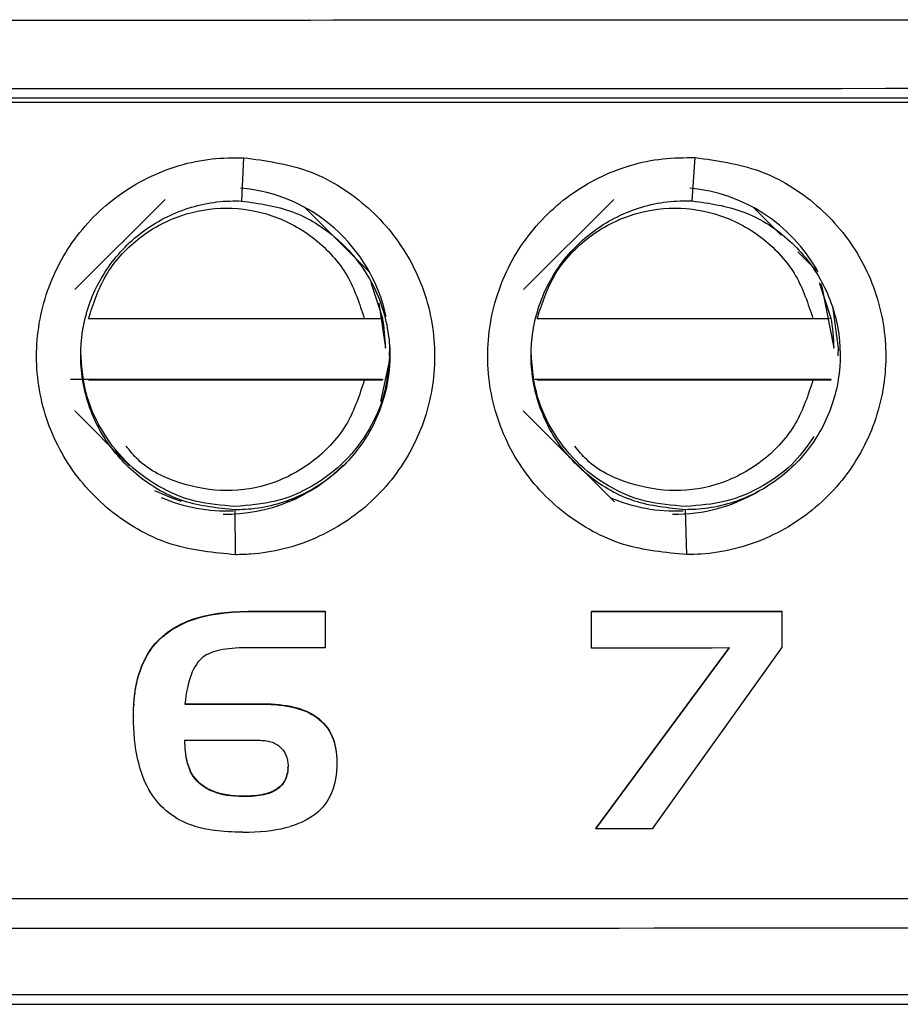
# Model space of a CAD drawing. Header units: millimetres. Extents: x -0.57 to 0.95, y -0.4 to 0.71.
# Tile 95 of 256: x 0.16382 to 0.17379, y 0.13165 to 0.1428. Entities that reach past the tile are written whole.
import ezdxf

# ---------------------------------------------------------------- set-up
doc = ezdxf.new("R2010")
doc.units = ezdxf.units.MM
doc.layers.add('FORMAT', color=7, linetype='Continuous')

msp = doc.modelspace()

# ---------------------------------------------------------------- linework, layer by layer
at = {"layer": 'FORMAT', "color": 7, "linetype": 'Continuous', "lineweight": 25}
for p, q in [((0.176822, 0.141912), (0.154822, 0.141912)), ((0.166334, 0.140746), (0.166359, 0.141237)), ((0.171435, 0.140748), (0.171469, 0.141238)), ((0.164446, 0.139743), (0.165468, 0.140765)), ((0.169526, 0.139743), (0.170548, 0.140765)), ((0.167052, 0.140671), (0.167782, 0.139941)), ((0.172132, 0.140671), (0.172442, 0.140361)), ((0.172632, 0.140171), (0.172862, 0.139941)), ((0.167795, 0.139825), (0.167927, 0.139419)), ((0.172875, 0.139825), (0.173007, 0.139419)), ((0.167888, 0.139591), (0.167961, 0.139085)), ((0.173028, 0.139529), (0.173091, 0.13905)), ((0.167927, 0.139419), (0.167927, 0.139429)), ((0.173007, 0.139419), (0.173007, 0.139429)), ((0.1646, 0.139415), (0.167722, 0.139415)), ((0.16968, 0.139415), (0.172802, 0.139415)), ((0.167961, 0.139079), (0.167961, 0.139085)), ((0.168009, 0.138993), (0.168011, 0.139086)), ((0.173041, 0.139079), (0.173041, 0.139085)), ((0.173089, 0.138993), (0.173091, 0.139086)), ((0.167908, 0.138477), (0.168001, 0.138896)), ((0.164395, 0.138729), (0.167927, 0.138729)), ((0.167722, 0.138716), (0.1646, 0.138716)), ((0.167927, 0.138729), (0.167927, 0.138719)), ((0.169652, 0.138729), (0.173007, 0.138729)), ((0.172802, 0.138716), (0.16968, 0.138716)), ((0.173007, 0.138729), (0.173007, 0.138719)), ((0.165064, 0.137748), (0.164443, 0.138369)), ((0.170556, 0.137337), (0.169523, 0.138369)), ((0.166265, 0.136739), (0.166261, 0.137248)), ((0.171374, 0.136741), (0.171361, 0.13725)), ((0.165989, 0.136064), (0.166066, 0.136077)), ((0.165989, 0.136059), (0.166066, 0.136072)), ((0.166066, 0.136077), (0.166147, 0.136087)), ((0.166066, 0.136072), (0.166147, 0.136081)), ((0.166066, 0.136077), (0.166066, 0.136072)), ((0.166147, 0.136087), (0.16623, 0.136094)), ((0.166147, 0.136081), (0.16623, 0.136089)), ((0.166147, 0.136087), (0.166147, 0.136081)), ((0.16623, 0.136094), (0.166317, 0.136098)), ((0.16623, 0.136094), (0.16623, 0.136089)), ((0.16623, 0.136089), (0.166317, 0.136093)), ((0.166317, 0.136098), (0.166407, 0.1361)), ((0.166317, 0.136098), (0.166317, 0.136093)), ((0.166317, 0.136093), (0.166407, 0.136095)), ((0.166407, 0.1361), (0.166407, 0.136095)), ((0.166407, 0.1361), (0.167279, 0.1361)), ((0.166407, 0.136095), (0.167279, 0.136095)), ((0.167279, 0.1361), (0.167279, 0.136095)), ((0.167279, 0.136095), (0.167279, 0.135685)), ((0.170296, 0.136101), (0.170296, 0.136096)), ((0.170296, 0.135683), (0.170296, 0.136096)), ((0.172451, 0.136102), (0.172451, 0.136097)), ((0.172451, 0.136097), (0.172451, 0.135684)), ((0.165653, 0.135956), (0.165713, 0.135984)), ((0.165653, 0.135951), (0.165713, 0.135978)), ((0.165713, 0.135984), (0.165778, 0.136008)), ((0.165713, 0.135978), (0.165778, 0.136003)), ((0.165713, 0.135984), (0.165713, 0.135978)), ((0.165778, 0.136008), (0.165845, 0.136029)), ((0.165778, 0.136003), (0.165845, 0.136024)), ((0.165778, 0.136008), (0.165778, 0.136003)), ((0.165845, 0.136029), (0.165915, 0.136048)), ((0.165845, 0.136024), (0.165915, 0.136043)), ((0.165845, 0.136029), (0.165845, 0.136024)), ((0.165915, 0.136048), (0.165989, 0.136064)), ((0.165915, 0.136043), (0.165989, 0.136059)), ((0.165915, 0.136048), (0.165915, 0.136043)), ((0.165989, 0.136064), (0.165989, 0.136059)), ((0.165442, 0.135819), (0.16549, 0.135857)), ((0.165442, 0.135813), (0.16549, 0.135852)), ((0.16549, 0.135857), (0.165541, 0.135893)), ((0.16549, 0.135852), (0.165541, 0.135888)), ((0.16549, 0.135857), (0.16549, 0.135852)), ((0.165541, 0.135893), (0.165595, 0.135926)), ((0.165541, 0.135888), (0.165595, 0.135921)), ((0.165541, 0.135893), (0.165541, 0.135888)), ((0.165595, 0.135926), (0.165653, 0.135956)), ((0.165595, 0.135921), (0.165653, 0.135951)), ((0.165595, 0.135926), (0.165595, 0.135921)), ((0.165653, 0.135956), (0.165653, 0.135951)), ((0.165356, 0.135733), (0.165397, 0.135777)), ((0.165356, 0.135728), (0.165397, 0.135772)), ((0.165397, 0.135777), (0.165442, 0.135819)), ((0.165397, 0.135772), (0.165442, 0.135813)), ((0.165397, 0.135777), (0.165397, 0.135772)), ((0.165442, 0.135819), (0.165442, 0.135813)), ((0.165272, 0.135617), (0.165298, 0.135657)), ((0.165272, 0.135612), (0.165298, 0.135652)), ((0.165298, 0.135657), (0.165326, 0.135696)), ((0.165298, 0.135652), (0.165326, 0.135691)), ((0.165298, 0.135657), (0.165298, 0.135652)), ((0.165326, 0.135696), (0.165356, 0.135733)), ((0.165326, 0.135691), (0.165356, 0.135728)), ((0.165326, 0.135696), (0.165326, 0.135691)), ((0.165356, 0.135733), (0.165356, 0.135728)), ((0.165977, 0.135626), (0.165954, 0.135615)), ((0.166002, 0.135635), (0.165977, 0.135626)), ((0.166029, 0.135644), (0.166002, 0.135635)), ((0.166057, 0.135652), (0.166029, 0.135644)), ((0.166087, 0.135659), (0.166057, 0.135652)), ((0.166119, 0.135665), (0.166087, 0.135659)), ((0.166153, 0.13567), (0.166119, 0.135665)), ((0.166188, 0.135675), (0.166153, 0.13567)), ((0.166226, 0.135679), (0.166188, 0.135675)), ((0.166265, 0.135681), (0.166226, 0.135679)), ((0.166306, 0.135684), (0.166265, 0.135681)), ((0.166349, 0.135685), (0.166306, 0.135684)), ((0.166393, 0.135685), (0.166349, 0.135685)), ((0.167279, 0.135685), (0.166393, 0.135685)), ((0.170345, 0.133639), (0.171859, 0.135689)), ((0.170345, 0.133634), (0.171859, 0.135684)), ((0.170987, 0.133634), (0.172451, 0.135684)), ((0.165205, 0.135484), (0.165226, 0.13553)), ((0.165205, 0.135479), (0.165226, 0.135525)), ((0.165226, 0.13553), (0.165248, 0.135575)), ((0.165226, 0.135525), (0.165248, 0.135569)), ((0.165226, 0.135525), (0.165226, 0.13553)), ((0.165248, 0.135575), (0.165272, 0.135617)), ((0.165248, 0.135569), (0.165272, 0.135612)), ((0.165248, 0.135575), (0.165248, 0.135569)), ((0.165272, 0.135617), (0.165272, 0.135612)), ((0.165838, 0.135521), (0.165821, 0.135497)), ((0.165856, 0.135542), (0.165838, 0.135521)), ((0.165876, 0.135562), (0.165856, 0.135542)), ((0.165896, 0.135579), (0.165876, 0.135562)), ((0.165913, 0.135592), (0.165896, 0.135579)), ((0.165933, 0.135604), (0.165913, 0.135592)), ((0.165954, 0.135615), (0.165933, 0.135604)), ((0.165171, 0.135386), (0.165187, 0.135436)), ((0.165171, 0.135381), (0.165187, 0.135431)), ((0.165187, 0.135436), (0.165205, 0.135484)), ((0.165187, 0.135431), (0.165205, 0.135479)), ((0.165187, 0.135436), (0.165187, 0.135431)), ((0.165205, 0.135484), (0.165205, 0.135479)), ((0.165775, 0.135413), (0.165762, 0.135381)), ((0.165789, 0.135443), (0.165775, 0.135413)), ((0.165804, 0.135471), (0.165789, 0.135443)), ((0.165821, 0.135497), (0.165804, 0.135471)), ((0.165144, 0.13528), (0.165156, 0.135334)), ((0.165144, 0.135275), (0.165156, 0.135329)), ((0.165156, 0.135334), (0.165171, 0.135386)), ((0.165156, 0.135329), (0.165171, 0.135381)), ((0.165156, 0.135334), (0.165156, 0.135329)), ((0.165171, 0.135386), (0.165171, 0.135381)), ((0.165738, 0.13531), (0.165728, 0.135271)), ((0.165749, 0.135347), (0.165738, 0.13531)), ((0.165762, 0.135381), (0.165749, 0.135347)), ((0.165125, 0.135167), (0.165133, 0.135225)), ((0.165125, 0.135162), (0.165133, 0.135219)), ((0.165133, 0.135225), (0.165144, 0.13528)), ((0.165133, 0.135219), (0.165144, 0.135275)), ((0.165133, 0.135225), (0.165133, 0.135219)), ((0.165144, 0.13528), (0.165144, 0.135275)), ((0.16571, 0.135188), (0.165703, 0.135143)), ((0.165719, 0.135231), (0.16571, 0.135188)), ((0.165728, 0.135271), (0.165719, 0.135231)), ((0.165113, 0.135046), (0.165118, 0.135108)), ((0.165113, 0.135041), (0.165118, 0.135102)), ((0.165118, 0.135108), (0.165125, 0.135167)), ((0.165118, 0.135102), (0.165125, 0.135162)), ((0.165118, 0.135108), (0.165118, 0.135102)), ((0.165125, 0.135167), (0.165125, 0.135162)), ((0.165697, 0.135096), (0.165691, 0.135047)), ((0.165703, 0.135143), (0.165697, 0.135096)), ((0.165109, 0.134918), (0.16511, 0.134983)), ((0.165109, 0.134913), (0.16511, 0.134978)), ((0.16511, 0.134983), (0.165113, 0.135046)), ((0.16511, 0.134978), (0.165113, 0.135041)), ((0.16511, 0.134983), (0.16511, 0.134978)), ((0.165113, 0.135046), (0.165113, 0.135041)), ((0.165691, 0.135052), (0.16657, 0.135052)), ((0.165691, 0.135047), (0.16657, 0.135047)), ((0.16657, 0.135052), (0.16657, 0.135047)), ((0.16657, 0.135052), (0.16662, 0.135052)), ((0.16657, 0.135047), (0.16662, 0.135046)), ((0.16662, 0.135052), (0.16662, 0.135046)), ((0.16662, 0.135052), (0.166668, 0.13505)), ((0.16662, 0.135046), (0.166668, 0.135045)), ((0.166668, 0.13505), (0.166668, 0.135045)), ((0.166668, 0.13505), (0.166715, 0.135047)), ((0.166668, 0.135045), (0.166715, 0.135042)), ((0.166715, 0.135047), (0.166715, 0.135042)), ((0.166715, 0.135047), (0.16676, 0.135043)), ((0.166715, 0.135042), (0.16676, 0.135037)), ((0.16676, 0.135043), (0.16676, 0.135037)), ((0.16676, 0.135043), (0.166804, 0.135037)), ((0.16676, 0.135037), (0.166804, 0.135032)), ((0.166804, 0.135037), (0.166804, 0.135032)), ((0.166804, 0.135037), (0.166846, 0.135031)), ((0.166804, 0.135032), (0.166846, 0.135026)), ((0.166846, 0.135031), (0.166846, 0.135026)), ((0.166846, 0.135031), (0.166887, 0.135023)), ((0.166846, 0.135026), (0.166887, 0.135018)), ((0.166887, 0.135023), (0.166887, 0.135018)), ((0.166887, 0.135023), (0.166926, 0.135014)), ((0.166887, 0.135018), (0.166926, 0.135009)), ((0.166926, 0.135014), (0.166926, 0.135009)), ((0.166926, 0.135014), (0.166963, 0.135004)), ((0.166926, 0.135009), (0.166963, 0.134999)), ((0.166963, 0.135004), (0.166963, 0.134999)), ((0.166963, 0.135004), (0.167, 0.134993)), ((0.166963, 0.134999), (0.167, 0.134988)), ((0.167, 0.134993), (0.167, 0.134988)), ((0.167, 0.134993), (0.167034, 0.13498)), ((0.167, 0.134988), (0.167034, 0.134975)), ((0.167034, 0.13498), (0.167034, 0.134975)), ((0.167034, 0.13498), (0.167067, 0.134967)), ((0.167034, 0.134975), (0.167067, 0.134962)), ((0.167067, 0.134967), (0.167067, 0.134962)), ((0.167067, 0.134967), (0.167098, 0.134952)), ((0.167067, 0.134962), (0.167098, 0.134947)), ((0.165109, 0.134918), (0.165109, 0.134913)), ((0.16511, 0.134844), (0.165109, 0.134913)), ((0.167098, 0.134952), (0.167098, 0.134947)), ((0.167098, 0.134952), (0.167128, 0.134936)), ((0.167098, 0.134947), (0.167128, 0.134931)), ((0.167128, 0.134936), (0.167128, 0.134931)), ((0.167128, 0.134936), (0.167157, 0.134919)), ((0.167128, 0.134931), (0.167157, 0.134914)), ((0.167157, 0.134919), (0.167157, 0.134914)), ((0.167157, 0.134919), (0.167184, 0.134901)), ((0.167157, 0.134914), (0.167184, 0.134895)), ((0.167184, 0.134901), (0.167184, 0.134895)), ((0.167184, 0.134901), (0.167211, 0.134879)), ((0.167184, 0.134895), (0.167211, 0.134874)), ((0.167211, 0.134879), (0.167211, 0.134874)), ((0.167211, 0.134879), (0.167237, 0.134856)), ((0.167211, 0.134874), (0.167237, 0.134851)), ((0.167237, 0.134856), (0.167237, 0.134851)), ((0.167237, 0.134856), (0.167261, 0.134832)), ((0.167237, 0.134851), (0.167261, 0.134827)), ((0.165112, 0.134778), (0.16511, 0.134844)), ((0.165116, 0.134713), (0.165112, 0.134778)), ((0.167261, 0.134832), (0.167261, 0.134827)), ((0.167261, 0.134832), (0.167284, 0.134806)), ((0.167261, 0.134827), (0.167284, 0.134801)), ((0.167284, 0.134806), (0.167284, 0.134801)), ((0.167284, 0.134806), (0.167304, 0.134779)), ((0.167284, 0.134801), (0.167304, 0.134774)), ((0.167304, 0.134779), (0.167304, 0.134774)), ((0.167304, 0.134779), (0.167323, 0.134751)), ((0.167304, 0.134774), (0.167323, 0.134746)), ((0.167323, 0.134751), (0.167323, 0.134746)), ((0.167323, 0.134751), (0.16734, 0.134721)), ((0.167323, 0.134746), (0.16734, 0.134716)), ((0.165122, 0.134651), (0.165116, 0.134713)), ((0.165128, 0.13459), (0.165122, 0.134651)), ((0.165692, 0.134609), (0.165691, 0.134643)), ((0.165691, 0.134638), (0.166542, 0.134638)), ((0.165692, 0.134604), (0.165691, 0.134638)), ((0.166542, 0.134638), (0.166561, 0.134637)), ((0.166561, 0.134637), (0.16658, 0.134636)), ((0.16658, 0.134636), (0.166598, 0.134634)), ((0.166598, 0.134634), (0.166616, 0.134632)), ((0.166616, 0.134632), (0.166633, 0.134629)), ((0.166633, 0.134629), (0.16665, 0.134625)), ((0.16665, 0.134625), (0.166666, 0.13462)), ((0.16734, 0.134721), (0.16734, 0.134716)), ((0.16734, 0.134721), (0.167355, 0.13469)), ((0.16734, 0.134716), (0.167355, 0.134685)), ((0.167355, 0.13469), (0.167355, 0.134685)), ((0.167355, 0.13469), (0.167369, 0.134657)), ((0.167355, 0.134685), (0.167369, 0.134652)), ((0.167369, 0.134657), (0.167369, 0.134652)), ((0.167369, 0.134657), (0.16738, 0.134623)), ((0.167369, 0.134652), (0.16738, 0.134618)), ((0.16738, 0.134623), (0.16738, 0.134618)), ((0.16738, 0.134623), (0.16739, 0.134587)), ((0.165137, 0.13453), (0.165128, 0.13459)), ((0.165147, 0.134473), (0.165137, 0.13453)), ((0.165692, 0.134604), (0.165692, 0.134609)), ((0.165693, 0.134577), (0.165692, 0.134609)), ((0.165693, 0.134572), (0.165692, 0.134604)), ((0.165693, 0.134572), (0.165693, 0.134577)), ((0.165695, 0.134545), (0.165693, 0.134577)), ((0.165695, 0.13454), (0.165693, 0.134572)), ((0.165695, 0.13454), (0.165695, 0.134545)), ((0.165697, 0.134515), (0.165695, 0.134545)), ((0.165697, 0.13451), (0.165695, 0.13454)), ((0.165697, 0.13451), (0.165697, 0.134515)), ((0.165701, 0.134486), (0.165697, 0.134515)), ((0.165701, 0.13448), (0.165697, 0.13451)), ((0.166666, 0.13462), (0.166682, 0.134615)), ((0.166682, 0.134615), (0.166697, 0.134609)), ((0.166697, 0.134609), (0.166711, 0.134602)), ((0.166711, 0.134602), (0.166725, 0.134594)), ((0.166725, 0.134594), (0.166738, 0.134586)), ((0.166738, 0.134586), (0.166751, 0.134577)), ((0.166751, 0.134577), (0.166763, 0.134567)), ((0.166763, 0.134567), (0.166774, 0.134557)), ((0.166774, 0.134557), (0.166785, 0.134546)), ((0.166785, 0.134546), (0.166794, 0.134536)), ((0.166794, 0.134536), (0.166802, 0.134525)), ((0.166802, 0.134525), (0.16681, 0.134514)), ((0.16681, 0.134514), (0.166817, 0.134503)), ((0.16738, 0.134618), (0.16739, 0.134582)), ((0.16739, 0.134587), (0.16739, 0.134582)), ((0.16739, 0.134587), (0.167398, 0.134551)), ((0.16739, 0.134582), (0.167398, 0.134545)), ((0.167398, 0.134551), (0.167398, 0.134545)), ((0.167398, 0.134551), (0.167405, 0.134512)), ((0.167398, 0.134545), (0.167405, 0.134507)), ((0.167405, 0.134512), (0.167405, 0.134507)), ((0.167405, 0.134512), (0.167409, 0.134473)), ((0.165159, 0.134418), (0.165147, 0.134473)), ((0.165172, 0.134364), (0.165159, 0.134418)), ((0.165701, 0.13448), (0.165701, 0.134486)), ((0.165705, 0.134457), (0.165701, 0.134486)), ((0.165705, 0.134452), (0.165701, 0.13448)), ((0.165705, 0.134452), (0.165705, 0.134457)), ((0.16571, 0.13443), (0.165705, 0.134457)), ((0.16571, 0.134425), (0.165705, 0.134452)), ((0.16571, 0.134425), (0.16571, 0.13443)), ((0.165716, 0.134404), (0.16571, 0.13443)), ((0.165716, 0.134399), (0.16571, 0.134425)), ((0.165716, 0.134399), (0.165716, 0.134404)), ((0.165722, 0.134378), (0.165716, 0.134404)), ((0.165722, 0.134373), (0.165716, 0.134399)), ((0.166817, 0.134503), (0.166824, 0.134491)), ((0.166824, 0.134491), (0.16683, 0.13448)), ((0.16683, 0.13448), (0.166835, 0.134467)), ((0.166835, 0.134467), (0.16684, 0.134455)), ((0.16684, 0.134455), (0.166845, 0.134442)), ((0.166845, 0.134442), (0.166849, 0.134429)), ((0.166849, 0.134429), (0.166852, 0.134416)), ((0.166852, 0.134416), (0.166854, 0.134402)), ((0.166854, 0.134402), (0.166856, 0.134388)), ((0.167405, 0.134507), (0.167409, 0.134468)), ((0.167409, 0.134473), (0.167409, 0.134468)), ((0.167409, 0.134473), (0.167412, 0.134432)), ((0.167409, 0.134468), (0.167412, 0.134426)), ((0.167412, 0.134432), (0.167412, 0.134426)), ((0.167412, 0.134432), (0.167413, 0.134389)), ((0.167412, 0.134426), (0.167413, 0.134384)), ((0.165186, 0.134313), (0.165172, 0.134364)), ((0.165202, 0.134263), (0.165186, 0.134313)), ((0.165722, 0.134373), (0.165722, 0.134378)), ((0.16573, 0.134354), (0.165722, 0.134378)), ((0.16573, 0.134349), (0.165722, 0.134373)), ((0.16573, 0.134349), (0.16573, 0.134354)), ((0.165738, 0.134331), (0.16573, 0.134354)), ((0.165738, 0.134326), (0.16573, 0.134349)), ((0.165738, 0.134326), (0.165738, 0.134331)), ((0.165747, 0.134309), (0.165738, 0.134331)), ((0.165747, 0.134304), (0.165738, 0.134326)), ((0.165747, 0.134304), (0.165747, 0.134309)), ((0.165756, 0.134287), (0.165747, 0.134309)), ((0.165756, 0.134282), (0.165747, 0.134304)), ((0.165756, 0.134282), (0.165756, 0.134287)), ((0.165767, 0.134267), (0.165756, 0.134287)), ((0.166855, 0.134288), (0.166852, 0.134269)), ((0.166857, 0.134308), (0.166855, 0.134288)), ((0.166857, 0.134303), (0.166855, 0.134283)), ((0.166855, 0.134283), (0.166855, 0.134288)), ((0.166856, 0.134388), (0.166858, 0.134374)), ((0.166858, 0.134329), (0.166857, 0.134308)), ((0.166858, 0.134324), (0.166857, 0.134303)), ((0.166857, 0.134303), (0.166857, 0.134308)), ((0.166858, 0.134374), (0.166859, 0.13436)), ((0.166859, 0.13435), (0.166858, 0.134329)), ((0.166859, 0.134345), (0.166858, 0.134324)), ((0.166858, 0.134324), (0.166858, 0.134329)), ((0.166859, 0.13436), (0.166859, 0.134345)), ((0.167409, 0.134289), (0.167404, 0.134244)), ((0.167412, 0.134336), (0.167409, 0.134289)), ((0.167413, 0.134384), (0.167412, 0.134336)), ((0.167413, 0.134389), (0.167413, 0.134384)), ((0.16522, 0.134215), (0.165202, 0.134263)), ((0.165239, 0.134169), (0.16522, 0.134215)), ((0.165767, 0.134262), (0.165756, 0.134282)), ((0.165767, 0.134267), (0.165767, 0.134262)), ((0.165778, 0.134248), (0.165767, 0.134267)), ((0.165778, 0.134243), (0.165767, 0.134262)), ((0.165778, 0.134243), (0.165778, 0.134248)), ((0.16579, 0.13423), (0.165778, 0.134248)), ((0.16579, 0.134225), (0.165778, 0.134243)), ((0.16579, 0.134225), (0.16579, 0.13423)), ((0.165811, 0.134203), (0.16579, 0.13423)), ((0.165811, 0.134197), (0.16579, 0.134225)), ((0.165811, 0.134197), (0.165811, 0.134203)), ((0.165834, 0.134177), (0.165811, 0.134203)), ((0.165834, 0.134172), (0.165811, 0.134197)), ((0.165834, 0.134172), (0.165834, 0.134177)), ((0.165858, 0.134153), (0.165834, 0.134177)), ((0.166821, 0.134183), (0.166813, 0.134168)), ((0.166821, 0.134178), (0.166813, 0.134163)), ((0.166829, 0.134199), (0.166821, 0.134183)), ((0.166829, 0.134194), (0.166821, 0.134178)), ((0.166821, 0.134178), (0.166821, 0.134183)), ((0.166836, 0.134216), (0.166829, 0.134199)), ((0.166836, 0.13421), (0.166829, 0.134194)), ((0.166829, 0.134194), (0.166829, 0.134199)), ((0.166842, 0.134233), (0.166836, 0.134216)), ((0.166842, 0.134228), (0.166836, 0.13421)), ((0.166836, 0.13421), (0.166836, 0.134216)), ((0.166847, 0.134251), (0.166842, 0.134233)), ((0.166847, 0.134245), (0.166842, 0.134228)), ((0.166842, 0.134228), (0.166842, 0.134233)), ((0.166852, 0.134269), (0.166847, 0.134251)), ((0.166852, 0.134264), (0.166847, 0.134245)), ((0.166847, 0.134245), (0.166847, 0.134251)), ((0.166855, 0.134283), (0.166852, 0.134264)), ((0.166852, 0.134264), (0.166852, 0.134269)), ((0.167398, 0.134201), (0.167389, 0.134159)), ((0.167404, 0.134244), (0.167398, 0.134201)), ((0.16526, 0.134125), (0.165239, 0.134169)), ((0.165283, 0.134082), (0.16526, 0.134125)), ((0.165307, 0.134042), (0.165283, 0.134082)), ((0.165858, 0.134148), (0.165834, 0.134172)), ((0.165858, 0.134148), (0.165858, 0.134153)), ((0.165885, 0.134131), (0.165858, 0.134153)), ((0.165885, 0.134126), (0.165858, 0.134148)), ((0.165885, 0.134126), (0.165885, 0.134131)), ((0.165913, 0.134111), (0.165885, 0.134131)), ((0.165913, 0.134106), (0.165885, 0.134126)), ((0.165913, 0.134106), (0.165913, 0.134111)), ((0.165944, 0.134092), (0.165913, 0.134111)), ((0.165944, 0.134087), (0.165913, 0.134106)), ((0.165944, 0.134087), (0.165944, 0.134092)), ((0.165976, 0.134076), (0.165944, 0.134092)), ((0.165976, 0.13407), (0.165944, 0.134087)), ((0.165976, 0.13407), (0.165976, 0.134076)), ((0.16601, 0.134061), (0.165976, 0.134076)), ((0.16601, 0.134056), (0.165976, 0.13407)), ((0.166709, 0.134071), (0.166691, 0.134062)), ((0.166709, 0.134065), (0.166691, 0.134056)), ((0.166725, 0.134081), (0.166709, 0.134071)), ((0.166725, 0.134075), (0.166709, 0.134065)), ((0.166709, 0.134065), (0.166709, 0.134071)), ((0.166741, 0.134091), (0.166725, 0.134081)), ((0.166741, 0.134086), (0.166725, 0.134075)), ((0.166725, 0.134075), (0.166725, 0.134081)), ((0.166755, 0.134102), (0.166741, 0.134091)), ((0.166755, 0.134097), (0.166741, 0.134086)), ((0.166741, 0.134086), (0.166741, 0.134091)), ((0.166768, 0.134114), (0.166755, 0.134102)), ((0.166768, 0.134109), (0.166755, 0.134097)), ((0.166755, 0.134097), (0.166755, 0.134102)), ((0.166781, 0.134126), (0.166768, 0.134114)), ((0.166781, 0.134121), (0.166768, 0.134109)), ((0.166768, 0.134109), (0.166768, 0.134114)), ((0.166792, 0.13414), (0.166781, 0.134126)), ((0.166792, 0.134134), (0.166781, 0.134121)), ((0.166781, 0.134121), (0.166781, 0.134126)), ((0.166803, 0.134153), (0.166792, 0.13414)), ((0.166803, 0.134148), (0.166792, 0.134134)), ((0.166792, 0.134134), (0.166792, 0.13414)), ((0.166813, 0.134168), (0.166803, 0.134153)), ((0.166813, 0.134163), (0.166803, 0.134148)), ((0.166803, 0.134148), (0.166803, 0.134153)), ((0.166813, 0.134163), (0.166813, 0.134168)), ((0.167366, 0.13408), (0.167352, 0.134043)), ((0.167379, 0.134118), (0.167366, 0.13408)), ((0.167389, 0.134159), (0.167379, 0.134118)), ((0.165328, 0.134009), (0.165307, 0.134042)), ((0.16535, 0.133978), (0.165328, 0.134009)), ((0.165374, 0.133948), (0.16535, 0.133978)), ((0.16601, 0.134056), (0.16601, 0.134061)), ((0.166047, 0.134047), (0.16601, 0.134061)), ((0.166047, 0.134042), (0.16601, 0.134056)), ((0.166047, 0.134042), (0.166047, 0.134047)), ((0.166085, 0.134036), (0.166047, 0.134047)), ((0.166085, 0.134031), (0.166047, 0.134042)), ((0.166085, 0.134031), (0.166085, 0.134036)), ((0.166125, 0.134026), (0.166085, 0.134036)), ((0.166125, 0.134021), (0.166085, 0.134031)), ((0.166125, 0.134021), (0.166125, 0.134026)), ((0.166167, 0.134019), (0.166125, 0.134026)), ((0.166167, 0.134013), (0.166125, 0.134021)), ((0.166167, 0.134013), (0.166167, 0.134019)), ((0.166211, 0.134012), (0.166167, 0.134019)), ((0.166211, 0.134007), (0.166167, 0.134013)), ((0.166211, 0.134007), (0.166211, 0.134012)), ((0.166257, 0.134008), (0.166211, 0.134012)), ((0.166257, 0.134003), (0.166211, 0.134007)), ((0.166257, 0.134003), (0.166257, 0.134008)), ((0.166305, 0.134005), (0.166257, 0.134008)), ((0.166305, 0.134), (0.166257, 0.134003)), ((0.166305, 0.134), (0.166305, 0.134005)), ((0.166355, 0.134005), (0.166305, 0.134005)), ((0.166355, 0.133999), (0.166305, 0.134)), ((0.166355, 0.133999), (0.166355, 0.134005)), ((0.166387, 0.134005), (0.166355, 0.134005)), ((0.166387, 0.134), (0.166355, 0.133999)), ((0.166419, 0.134006), (0.166387, 0.134005)), ((0.166387, 0.134), (0.166387, 0.134005)), ((0.166419, 0.134001), (0.166387, 0.134)), ((0.16645, 0.134008), (0.166419, 0.134006)), ((0.166419, 0.134001), (0.166419, 0.134006)), ((0.16645, 0.134002), (0.166419, 0.134001)), ((0.166479, 0.13401), (0.16645, 0.134008)), ((0.16645, 0.134002), (0.16645, 0.134008)), ((0.166479, 0.134005), (0.16645, 0.134002)), ((0.166507, 0.134013), (0.166479, 0.13401)), ((0.166479, 0.134005), (0.166479, 0.13401)), ((0.166507, 0.134008), (0.166479, 0.134005)), ((0.166534, 0.134017), (0.166507, 0.134013)), ((0.166507, 0.134008), (0.166507, 0.134013)), ((0.166534, 0.134011), (0.166507, 0.134008)), ((0.16656, 0.134021), (0.166534, 0.134017)), ((0.166534, 0.134011), (0.166534, 0.134017)), ((0.16656, 0.134016), (0.166534, 0.134011)), ((0.166585, 0.134026), (0.16656, 0.134021)), ((0.166585, 0.134021), (0.16656, 0.134016)), ((0.16656, 0.134016), (0.16656, 0.134021)), ((0.166609, 0.134032), (0.166585, 0.134026)), ((0.166609, 0.134027), (0.166585, 0.134021)), ((0.166585, 0.134021), (0.166585, 0.134026)), ((0.166631, 0.134038), (0.166609, 0.134032)), ((0.166631, 0.134033), (0.166609, 0.134027)), ((0.166609, 0.134027), (0.166609, 0.134032)), ((0.166652, 0.134045), (0.166631, 0.134038)), ((0.166652, 0.13404), (0.166631, 0.134033)), ((0.166631, 0.134033), (0.166631, 0.134038)), ((0.166672, 0.134053), (0.166652, 0.134045)), ((0.166672, 0.134048), (0.166652, 0.13404)), ((0.166652, 0.13404), (0.166652, 0.134045)), ((0.166691, 0.134062), (0.166672, 0.134053)), ((0.166691, 0.134056), (0.166672, 0.134048)), ((0.166672, 0.134048), (0.166672, 0.134053)), ((0.166691, 0.134056), (0.166691, 0.134062)), ((0.167318, 0.133973), (0.167298, 0.13394)), ((0.167336, 0.134007), (0.167318, 0.133973)), ((0.167352, 0.134043), (0.167336, 0.134007)), ((0.165398, 0.133919), (0.165374, 0.133948)), ((0.165424, 0.133892), (0.165398, 0.133919)), ((0.165451, 0.133865), (0.165424, 0.133892)), ((0.165479, 0.13384), (0.165451, 0.133865)), ((0.167226, 0.133853), (0.167199, 0.133826)), ((0.167252, 0.13388), (0.167226, 0.133853)), ((0.167276, 0.13391), (0.167252, 0.13388)), ((0.167298, 0.13394), (0.167276, 0.13391)), ((0.165508, 0.133817), (0.165479, 0.13384)), ((0.165538, 0.133794), (0.165508, 0.133817)), ((0.165569, 0.133773), (0.165538, 0.133794)), ((0.165601, 0.133753), (0.165569, 0.133773)), ((0.165635, 0.133734), (0.165601, 0.133753)), ((0.165669, 0.133716), (0.165635, 0.133734)), ((0.167061, 0.133732), (0.16702, 0.133712)), ((0.167099, 0.133754), (0.167061, 0.133732)), ((0.167136, 0.133777), (0.167099, 0.133754)), ((0.167169, 0.133802), (0.167136, 0.133777)), ((0.167199, 0.133826), (0.167169, 0.133802)), ((0.165705, 0.1337), (0.165669, 0.133716)), ((0.165742, 0.133685), (0.165705, 0.1337)), ((0.16578, 0.133671), (0.165742, 0.133685)), ((0.165807, 0.133662), (0.16578, 0.133671)), ((0.165835, 0.133654), (0.165807, 0.133662)), ((0.165865, 0.133646), (0.165835, 0.133654)), ((0.165896, 0.133639), (0.165865, 0.133646)), ((0.165927, 0.133632), (0.165896, 0.133639)), ((0.16596, 0.133626), (0.165927, 0.133632)), ((0.165994, 0.13362), (0.16596, 0.133626)), ((0.166029, 0.133616), (0.165994, 0.13362)), ((0.166669, 0.133617), (0.166726, 0.133626)), ((0.166726, 0.133626), (0.166781, 0.133636)), ((0.166781, 0.133636), (0.166833, 0.133648)), ((0.166833, 0.133648), (0.166884, 0.133662)), ((0.166931, 0.133677), (0.166884, 0.133662)), ((0.166977, 0.133694), (0.166931, 0.133677)), ((0.16702, 0.133712), (0.166977, 0.133694)), ((0.170345, 0.133639), (0.170345, 0.133634)), ((0.170987, 0.133634), (0.170345, 0.133634)), ((0.166065, 0.133611), (0.166029, 0.133616)), ((0.166102, 0.133607), (0.166065, 0.133611)), ((0.16614, 0.133604), (0.166102, 0.133607)), ((0.16618, 0.133602), (0.16614, 0.133604)), ((0.16622, 0.1336), (0.16618, 0.133602)), ((0.166261, 0.133598), (0.16622, 0.1336)), ((0.166304, 0.133597), (0.166261, 0.133598)), ((0.166347, 0.133597), (0.166304, 0.133597)), ((0.166347, 0.133597), (0.166416, 0.133598)), ((0.166416, 0.133598), (0.166483, 0.1336)), ((0.166483, 0.1336), (0.166547, 0.133604)), ((0.166547, 0.133604), (0.166609, 0.13361)), ((0.166609, 0.13361), (0.166669, 0.133617)), ((0.193333, 0.131755), (0.139186, 0.131755)), ((0.135657, 0.131647), (0.195986, 0.131647))]:
    msp.add_line(p, q, dxfattribs=at)
at = {"layer": 'FORMAT', "color": 7, "linetype": 'Continuous', "lineweight": 25, "flags": 128}
for points in [[(0.172888, 0.139812), (0.172904, 0.139773), (0.173041, 0.139085)], [(0.168011, 0.139095), (0.168011, 0.13905), (0.168009, 0.13897)], [(0.165651, 0.137343), (0.165554, 0.137375), (0.16535, 0.137463)], [(0.170296, 0.136101), (0.170565, 0.136101), (0.170835, 0.136101), (0.171104, 0.136101), (0.171374, 0.136101), (0.171643, 0.136101), (0.171912, 0.136102), (0.172182, 0.136102), (0.172451, 0.136102)], [(0.170296, 0.136096), (0.170565, 0.136096), (0.170835, 0.136096), (0.171104, 0.136096), (0.171374, 0.136096), (0.171643, 0.136096), (0.171912, 0.136096), (0.172182, 0.136096), (0.172451, 0.136097)], [(0.171859, 0.135684), (0.171663, 0.135683), (0.171468, 0.135683), (0.171273, 0.135683), (0.171077, 0.135683), (0.170882, 0.135683), (0.170687, 0.135683), (0.170491, 0.135683), (0.170296, 0.135683)]]:
    msp.add_lwpolyline(points, dxfattribs=at)
at = {"layer": 'FORMAT', "color": 7, "linetype": 'Continuous', "lineweight": 25}
for centre, radius, start, end in [((0.163816, 17.282547), 17.14068229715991, 269.90893, 270.104481), ((0.166161, 0.13905), 0.0018498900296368, 12.152151, 84.99183), ((0.171241, 0.13905), 0.0018500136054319, 29.3774, 84.766489), ((0.166162, 0.139079), 0.0017994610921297, 1.6e-05, 11.213959), ((0.171242, 0.139079), 0.0017994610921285, 1.6e-05, 11.213959), ((0.166161, 0.13905), 0.0018501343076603, 268.84602, 315.557686), ((0.171241, 0.13905), 0.0018502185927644, 269.160585, 301.188672), ((0.166161, 0.139086), 0.0018502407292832, 246.47184, 272.515883), ((0.171241, 0.139086), 0.0018502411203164, 246.471841, 272.83243)]:
    msp.add_arc(centre, radius, start, end, dxfattribs=at)
for points in [[(0.1638205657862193, 0.1427927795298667), (0.1584149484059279, 0.1427927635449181), (0.1530093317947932, 0.1427952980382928), (0.1476116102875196, 0.142800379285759)], [(0.1800295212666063, 0.1428003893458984), (0.174631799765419, 0.1427953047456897), (0.1692261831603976, 0.1427927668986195), (0.1638205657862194, 0.1427927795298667)], [(0.136498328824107, 0.1420419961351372), (0.1455804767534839, 0.1420274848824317), (0.1547005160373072, 0.1420202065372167), (0.1638205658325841, 0.1420201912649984)], [(0.1638205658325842, 0.1420201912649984), (0.1742799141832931, 0.1420202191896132), (0.1847392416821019, 0.142029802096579), (0.1951414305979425, 0.1420488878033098)], [(0.1662610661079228, 0.1372865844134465), (0.1661083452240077, 0.1372981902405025), (0.1658029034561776, 0.1373214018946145), (0.1653761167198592, 0.1375050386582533), (0.1650090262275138, 0.1377844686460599), (0.1647295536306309, 0.138151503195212), (0.1645458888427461, 0.1385782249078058), (0.1645226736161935, 0.1388836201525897), (0.1645110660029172, 0.1390363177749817)], [(0.1680110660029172, 0.1390363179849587), (0.1679994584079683, 0.1388836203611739), (0.1679762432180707, 0.1385782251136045), (0.1677925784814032, 0.1381515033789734), (0.1675131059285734, 0.1377844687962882), (0.1671460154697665, 0.1375050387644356), (0.1667192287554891, 0.137321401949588), (0.1664137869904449, 0.1372981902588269), (0.1662610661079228, 0.1372865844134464)], [(0.1713610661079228, 0.1372865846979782), (0.1712083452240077, 0.1372981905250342), (0.1709029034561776, 0.1373214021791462), (0.1704761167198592, 0.137505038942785), (0.1701090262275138, 0.1377844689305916), (0.1698295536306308, 0.1381515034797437), (0.1696458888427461, 0.1385782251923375), (0.1696226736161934, 0.1388836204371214), (0.1696110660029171, 0.1390363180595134)]]:
    msp.add_open_spline(points, degree=3, dxfattribs=at)
for points, knots in [([(0.1662651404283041, 0.1367394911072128), (0.1660219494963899, 0.1367624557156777), (0.1655244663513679, 0.1368094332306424), (0.1648530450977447, 0.1371833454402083), (0.164332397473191, 0.1377494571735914), (0.1640306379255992, 0.1384586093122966), (0.1639808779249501, 0.1392258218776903), (0.1641871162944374, 0.1399653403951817), (0.1646272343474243, 0.140596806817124), (0.1652520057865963, 0.141045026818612), (0.1658645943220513, 0.1412332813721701), (0.1662383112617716, 0.1412360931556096), (0.1663588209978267, 0.1412369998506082)], [0, 0, 0, 0, 0.1018202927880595, 0.2082885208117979, 0.3141477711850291, 0.4203129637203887, 0.525815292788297, 0.6314657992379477, 0.7371167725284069, 0.8431298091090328, 0.9494152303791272, 0.9999999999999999, 0.9999999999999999, 0.9999999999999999, 0.9999999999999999]), ([(0.1663588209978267, 0.1412369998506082), (0.1666028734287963, 0.1412034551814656), (0.1671000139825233, 0.1411351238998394), (0.1677560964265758, 0.1407308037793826), (0.1682510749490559, 0.1401422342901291), (0.1685207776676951, 0.1394208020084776), (0.1685369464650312, 0.138652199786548), (0.1682977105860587, 0.1379223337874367), (0.1678300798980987, 0.1373112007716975), (0.1671867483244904, 0.1368899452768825), (0.1666305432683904, 0.1367482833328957), (0.1663215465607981, 0.136740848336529), (0.1662651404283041, 0.1367394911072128)], [0, 0, 0, 0, 0.1054346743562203, 0.2147729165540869, 0.323525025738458, 0.4324934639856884, 0.5406863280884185, 0.6493727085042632, 0.757870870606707, 0.8665639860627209, 0.9756417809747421, 1, 1, 1, 1]), ([(0.1713736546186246, 0.1367409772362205), (0.1711313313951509, 0.1367637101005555), (0.1706346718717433, 0.1368103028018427), (0.169963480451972, 0.1371828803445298), (0.1694421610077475, 0.1377484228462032), (0.1691396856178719, 0.1384572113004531), (0.1690891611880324, 0.139224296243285), (0.1692945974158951, 0.1399639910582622), (0.1697339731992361, 0.1405959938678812), (0.1703581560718, 0.1410450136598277), (0.1709720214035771, 0.1412346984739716), (0.1713473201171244, 0.1412375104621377), (0.1714694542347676, 0.1412384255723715)], [0, 0, 0, 0, 0.1014462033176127, 0.2079215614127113, 0.3137670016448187, 0.4198891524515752, 0.5253354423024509, 0.6309260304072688, 0.7365223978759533, 0.8424964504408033, 0.948743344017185, 1, 1, 1, 1]), ([(0.1714694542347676, 0.1412384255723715), (0.1717153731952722, 0.1412042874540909), (0.1722144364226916, 0.1411350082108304), (0.1728708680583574, 0.1407273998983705), (0.1733638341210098, 0.140137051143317), (0.1736308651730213, 0.1394146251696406), (0.1736441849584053, 0.1386461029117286), (0.1734024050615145, 0.1379172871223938), (0.1729328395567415, 0.1373078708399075), (0.172288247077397, 0.1368886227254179), (0.1717341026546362, 0.1367493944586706), (0.1714275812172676, 0.1367422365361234), (0.1713736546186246, 0.1367409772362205)], [0, 0, 0, 0, 0.1062969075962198, 0.2157169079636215, 0.3245314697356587, 0.4335356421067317, 0.541717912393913, 0.6503702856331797, 0.7588604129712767, 0.8675747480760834, 0.9767023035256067, 1, 1, 1, 1]), ([(0.1662610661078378, 0.137248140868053), (0.166064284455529, 0.1372674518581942), (0.1656707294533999, 0.1373060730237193), (0.1651469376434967, 0.137607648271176), (0.1647487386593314, 0.1380517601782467), (0.1645211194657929, 0.1386064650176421), (0.1644893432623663, 0.1392037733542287), (0.1646138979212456, 0.1396280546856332), (0.1648169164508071, 0.1400099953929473), (0.1650989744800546, 0.1403508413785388), (0.1656115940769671, 0.1406577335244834), (0.1660484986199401, 0.1407510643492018), (0.1662890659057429, 0.1407468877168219), (0.1663338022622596, 0.1407461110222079)], [0, 0, 0, 0, 0.1059649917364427, 0.2119255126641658, 0.3178868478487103, 0.4238446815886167, 0.5298063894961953, 0.6357681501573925, 0.6579196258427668, 0.7638775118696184, 0.8698380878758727, 0.9757948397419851, 1, 1, 1, 1]), ([(0.1645998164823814, 0.1394154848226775), (0.1646543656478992, 0.1395822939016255), (0.164766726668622, 0.1399258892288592), (0.165142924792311, 0.1403392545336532), (0.1656259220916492, 0.140605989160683), (0.1661610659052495, 0.1406940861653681), (0.1666962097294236, 0.1406059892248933), (0.1671792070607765, 0.1403392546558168), (0.1675554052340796, 0.1399258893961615), (0.1676677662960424, 0.1395822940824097), (0.1677223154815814, 0.1394154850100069)], [0, 0, 0, 0, 0.1213703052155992, 0.2499999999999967, 0.378629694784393, 0.4999999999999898, 0.621370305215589, 0.7499999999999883, 0.8786296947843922, 1, 1, 1, 1]), ([(0.1663338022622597, 0.1407461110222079), (0.1665296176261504, 0.1407186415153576), (0.1669212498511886, 0.1406637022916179), (0.1674320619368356, 0.1403407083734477), (0.1678114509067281, 0.139880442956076), (0.1680158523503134, 0.1393168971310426), (0.1680224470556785, 0.1387184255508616), (0.1678305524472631, 0.1381513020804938), (0.1674616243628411, 0.1376793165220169), (0.1669578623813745, 0.1373571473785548), (0.1665312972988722, 0.1372536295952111), (0.1662982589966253, 0.137248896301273), (0.1662610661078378, 0.137248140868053)], [0, 0, 0, 0, 0.1088220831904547, 0.2176449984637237, 0.3264759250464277, 0.4352986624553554, 0.5440924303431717, 0.6528851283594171, 0.7616836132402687, 0.8705016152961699, 0.9793320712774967, 1, 1, 1, 1]), ([(0.171361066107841, 0.1372496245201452), (0.1711642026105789, 0.1372688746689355), (0.1707704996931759, 0.1373073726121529), (0.1702465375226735, 0.1376089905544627), (0.1698483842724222, 0.1380532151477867), (0.1696209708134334, 0.1386079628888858), (0.1695894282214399, 0.139205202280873), (0.1697140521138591, 0.1396292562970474), (0.1699170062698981, 0.1400110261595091), (0.1701989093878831, 0.1403518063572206), (0.170711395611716, 0.1406588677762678), (0.1711488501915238, 0.1407525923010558), (0.1713900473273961, 0.140748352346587), (0.171435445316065, 0.1407475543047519)], [0, 0, 0, 0, 0.1060046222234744, 0.2119962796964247, 0.3179506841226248, 0.4238570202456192, 0.5297534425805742, 0.6356377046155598, 0.6576937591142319, 0.763588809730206, 0.8694985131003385, 0.9754370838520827, 1, 1, 1, 1]), ([(0.1696798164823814, 0.1394154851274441), (0.1697343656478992, 0.1395822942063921), (0.1698467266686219, 0.1399258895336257), (0.170222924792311, 0.1403392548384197), (0.1707059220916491, 0.1406059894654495), (0.1712410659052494, 0.1406940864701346), (0.1717762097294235, 0.1406059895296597), (0.1722592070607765, 0.1403392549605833), (0.1726354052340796, 0.1399258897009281), (0.1727477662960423, 0.1395822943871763), (0.1728023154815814, 0.1394154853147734)], [0, 0, 0, 0, 0.1213703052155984, 0.2499999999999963, 0.378629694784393, 0.4999999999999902, 0.6213703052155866, 0.7499999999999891, 0.8786296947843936, 1, 1, 1, 1]), ([(0.171435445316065, 0.1407475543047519), (0.1716313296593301, 0.1407199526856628), (0.1720231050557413, 0.1406647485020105), (0.1725337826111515, 0.14034118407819), (0.1729127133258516, 0.1398803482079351), (0.173116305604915, 0.1393165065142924), (0.1731220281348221, 0.1387181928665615), (0.1729295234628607, 0.1381515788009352), (0.1725603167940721, 0.1376801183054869), (0.1720564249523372, 0.137358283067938), (0.171630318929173, 0.137255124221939), (0.1713977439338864, 0.137250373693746), (0.171361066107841, 0.1372496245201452)], [0, 0, 0, 0, 0.1089312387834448, 0.2178662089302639, 0.3267824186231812, 0.4356349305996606, 0.5443809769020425, 0.6531075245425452, 0.7618600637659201, 0.8706951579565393, 0.9796082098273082, 1, 1, 1, 1]), ([(0.1677223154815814, 0.1394154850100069), (0.1677457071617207, 0.1394155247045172), (0.1677925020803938, 0.1394156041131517), (0.1678546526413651, 0.1394162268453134), (0.1679007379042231, 0.139417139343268), (0.1679236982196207, 0.1394181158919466), (0.1679258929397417, 0.1394187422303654), (0.1679267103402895, 0.1394189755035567)], [0, 0, 0, 0, 0.220893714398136, 0.4418965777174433, 0.6599057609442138, 0.8733354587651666, 1, 1, 1, 1]), ([(0.1728023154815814, 0.1394154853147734), (0.1728257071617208, 0.1394155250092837), (0.1728725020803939, 0.1394156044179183), (0.1729346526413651, 0.1394162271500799), (0.1729807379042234, 0.1394171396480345), (0.1730036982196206, 0.1394181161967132), (0.1730058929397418, 0.139418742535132), (0.1730067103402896, 0.1394189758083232)], [0, 0, 0, 0, 0.2208937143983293, 0.4418965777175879, 0.6599057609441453, 0.8733354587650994, 1, 1, 1, 1]), ([(0.1677223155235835, 0.1387155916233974), (0.1676677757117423, 0.1385487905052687), (0.167555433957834, 0.1382052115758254), (0.1671790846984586, 0.1377917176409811), (0.1666966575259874, 0.1375254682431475), (0.1661594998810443, 0.1374356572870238), (0.1656319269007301, 0.1375301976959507), (0.165228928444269, 0.1377197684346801), (0.165069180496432, 0.137916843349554), (0.1650261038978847, 0.1379699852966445)], [0, 0, 0, 0, 0.1521900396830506, 0.3134828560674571, 0.4747756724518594, 0.6269657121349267, 0.779155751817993, 0.9404485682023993, 1, 1, 1, 1]), ([(0.1679267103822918, 0.1387190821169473), (0.1679245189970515, 0.1387186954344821), (0.167920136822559, 0.1387179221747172), (0.167886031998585, 0.1387168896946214), (0.1678356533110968, 0.1387161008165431), (0.1677779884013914, 0.138715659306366), (0.1677388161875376, 0.1387156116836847), (0.1677223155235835, 0.1387155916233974)], [0, 0, 0, 0, 0.209192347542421, 0.4183278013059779, 0.6291081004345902, 0.8437677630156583, 1, 1, 1, 1]), ([(0.1728023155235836, 0.138715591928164), (0.1727477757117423, 0.1385487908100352), (0.172635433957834, 0.1382052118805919), (0.1722590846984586, 0.1377917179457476), (0.1717766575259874, 0.1375254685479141), (0.1712394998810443, 0.1374356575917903), (0.17071192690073, 0.1375301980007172), (0.1703089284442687, 0.1377197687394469), (0.1701491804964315, 0.1379168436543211), (0.1701061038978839, 0.1379699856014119)], [0, 0, 0, 0, 0.1521900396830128, 0.3134828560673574, 0.4747756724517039, 0.6269657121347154, 0.7791557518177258, 0.9404485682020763, 0.9999999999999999, 0.9999999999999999, 0.9999999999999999, 0.9999999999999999]), ([(0.1730067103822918, 0.1387190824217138), (0.1730045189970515, 0.1387186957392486), (0.1730001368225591, 0.1387179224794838), (0.172966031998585, 0.1387168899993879), (0.1729156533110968, 0.1387161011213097), (0.1728579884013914, 0.1387156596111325), (0.1728188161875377, 0.1387156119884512), (0.1728023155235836, 0.138715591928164)], [0, 0, 0, 0, 0.2091923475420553, 0.4183278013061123, 0.6291081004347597, 0.8437677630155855, 1, 1, 1, 1]), ([(0.1728146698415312, 0.1380807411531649), (0.172746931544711, 0.1379829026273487), (0.1725920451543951, 0.1377591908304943), (0.1722441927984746, 0.1375063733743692), (0.1718196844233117, 0.1373210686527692), (0.1715139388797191, 0.1372980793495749), (0.1713610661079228, 0.1372865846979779)], [0, 0, 0, 0, 0.2057772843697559, 0.4705181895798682, 0.7352590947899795, 1, 1, 1, 1]), ([(0.1668465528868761, 0.1373365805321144), (0.1668465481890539, 0.1373365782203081), (0.1668452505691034, 0.137335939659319), (0.1668491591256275, 0.137337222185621), (0.1668613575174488, 0.1373416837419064), (0.1668947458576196, 0.1373549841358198), (0.1669588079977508, 0.1373827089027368), (0.1670138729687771, 0.1374112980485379), (0.1670466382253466, 0.1374283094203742)], [0, 0, 0, 0, 0.0002754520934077, 0.0760846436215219, 0.168470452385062, 0.3117683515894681, 0.5904821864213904, 1, 1, 1, 1]), ([(0.171926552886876, 0.1373365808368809), (0.1719265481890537, 0.1373365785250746), (0.1719252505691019, 0.1373359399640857), (0.1719291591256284, 0.1373372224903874), (0.1719413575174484, 0.137341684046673), (0.17197474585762, 0.1373549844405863), (0.1720388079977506, 0.1373827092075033), (0.172093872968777, 0.1374112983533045), (0.1721266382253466, 0.1374283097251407)], [0, 0, 0, 0, 0.0002754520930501, 0.0760846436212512, 0.168470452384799, 0.3117683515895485, 0.5904821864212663, 1, 1, 1, 1]), ([(0.1358366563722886, 0.132866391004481), (0.1384495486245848, 0.132862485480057), (0.1436771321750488, 0.1328546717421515), (0.1515366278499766, 0.1328475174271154), (0.1594049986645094, 0.1328436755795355), (0.1670316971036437, 0.1328434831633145), (0.1744142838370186, 0.1328464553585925), (0.1815509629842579, 0.132852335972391), (0.1886856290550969, 0.1328609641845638), (0.1934325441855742, 0.1328692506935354), (0.1958066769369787, 0.132873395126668)], [0, 0, 0, 0, 0.1309669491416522, 0.2620240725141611, 0.3929910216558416, 0.5240481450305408, 0.6428672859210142, 0.7617537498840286, 0.88084298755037, 1, 1, 1, 1]), ([(0.1411036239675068, 0.1325254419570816), (0.1494973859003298, 0.1325177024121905), (0.1662844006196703, 0.1325022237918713), (0.1830639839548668, 0.1325193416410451), (0.1914535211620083, 0.1325279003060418)], [0, 0, 0, 0, 0.5000151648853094, 0.9999999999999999, 0.9999999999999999, 0.9999999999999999, 0.9999999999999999])]:
    msp.add_open_spline(points, degree=3, knots=knots, dxfattribs=at)

doc.saveas('drawing.dxf')
